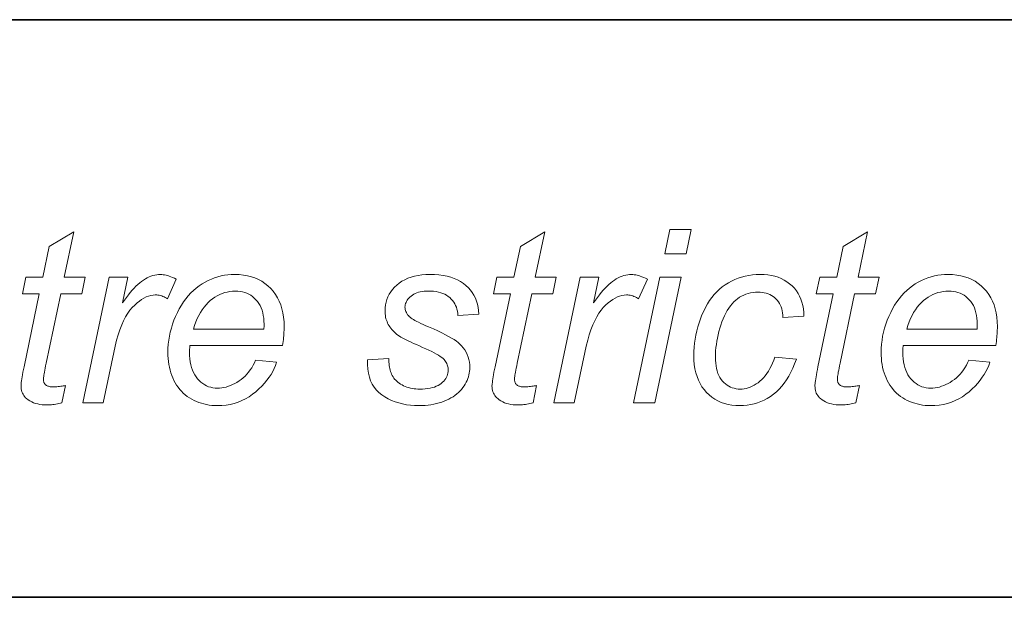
# Model space of a CAD drawing. Extents: x 10 to 410, y 10 to 287.
# Tile 3 of 20: x 293 to 304, y 10 to 17. Entities that reach past the tile are written whole.
import ezdxf

# ---------------------------------------------------------------- set-up
doc = ezdxf.new("R2010")
doc.units = 0

msp = doc.modelspace()

# ---------------------------------------------------------------- linework, layer by layer
at = {"color": 7, "lineweight": 35}
for p, q in [((409.96, 16.669), (269.696, 16.669)), ((365.393, 16.669), (269.696, 16.669)), ((10, 10), (410, 10))]:
    msp.add_line(p, q, dxfattribs=at)
at = {"color": 7, "lineweight": 13}
for points in [[(293.33, 12.446), (293.289, 12.245), (293.271, 12.24), (293.253, 12.236), (293.236, 12.233), (293.219, 12.23), (293.201, 12.227), (293.184, 12.225), (293.167, 12.223), (293.15, 12.222), (293.134, 12.222), (293.117, 12.221), (293.088, 12.222), (293.06, 12.224), (293.034, 12.228), (293.009, 12.233), (292.984, 12.239), (292.962, 12.247), (292.94, 12.257), (292.919, 12.268), (292.9, 12.28), (292.882, 12.294), (292.87, 12.305), (292.859, 12.317), (292.849, 12.33), (292.84, 12.344), (292.833, 12.358), (292.827, 12.373), (292.823, 12.389), (292.819, 12.406), (292.817, 12.424), (292.817, 12.442), (292.817, 12.453), (292.818, 12.466), (292.82, 12.482), (292.822, 12.5), (292.826, 12.521), (292.829, 12.544), (292.834, 12.57), (292.839, 12.598), (292.845, 12.629), (292.852, 12.662), (293.028, 13.504), (292.833, 13.504), (292.873, 13.695), (293.068, 13.695), (293.143, 14.051), (293.425, 14.221), (293.315, 13.695), (293.557, 13.695), (293.517, 13.504), (293.275, 13.504), (293.107, 12.703), (293.101, 12.674), (293.096, 12.647), (293.091, 12.622), (293.087, 12.6), (293.084, 12.581), (293.081, 12.564), (293.079, 12.549), (293.077, 12.537), (293.076, 12.527), (293.076, 12.52), (293.076, 12.512), (293.077, 12.503), (293.078, 12.496), (293.08, 12.488), (293.082, 12.482), (293.085, 12.475), (293.088, 12.469), (293.092, 12.463), (293.096, 12.458), (293.101, 12.453), (293.106, 12.449), (293.112, 12.445), (293.119, 12.441), (293.126, 12.438), (293.134, 12.436), (293.143, 12.434), (293.152, 12.432), (293.162, 12.431), (293.173, 12.43), (293.184, 12.43), (293.2, 12.43), (293.216, 12.431), (293.231, 12.432), (293.246, 12.433), (293.261, 12.434), (293.275, 12.436), (293.29, 12.438), (293.303, 12.441), (293.317, 12.443)], [(298.763, 12.446), (298.723, 12.245), (298.705, 12.24), (298.687, 12.236), (298.67, 12.233), (298.652, 12.23), (298.635, 12.227), (298.618, 12.225), (298.601, 12.223), (298.584, 12.222), (298.567, 12.222), (298.551, 12.221), (298.522, 12.222), (298.494, 12.224), (298.468, 12.228), (298.442, 12.233), (298.418, 12.239), (298.395, 12.247), (298.374, 12.257), (298.353, 12.268), (298.334, 12.28), (298.316, 12.294), (298.304, 12.305), (298.292, 12.317), (298.283, 12.33), (298.274, 12.344), (298.267, 12.358), (298.261, 12.373), (298.256, 12.389), (298.253, 12.406), (298.251, 12.424), (298.25, 12.442), (298.251, 12.453), (298.252, 12.466), (298.254, 12.482), (298.256, 12.5), (298.259, 12.521), (298.263, 12.544), (298.268, 12.57), (298.273, 12.598), (298.279, 12.629), (298.286, 12.662), (298.462, 13.504), (298.267, 13.504), (298.306, 13.695), (298.502, 13.695), (298.577, 14.051), (298.859, 14.221), (298.748, 13.695), (298.991, 13.695), (298.95, 13.504), (298.709, 13.504), (298.541, 12.703), (298.535, 12.674), (298.53, 12.647), (298.525, 12.622), (298.521, 12.6), (298.518, 12.581), (298.515, 12.564), (298.513, 12.549), (298.511, 12.537), (298.51, 12.527), (298.51, 12.52), (298.51, 12.512), (298.511, 12.503), (298.512, 12.496), (298.514, 12.488), (298.516, 12.482), (298.519, 12.475), (298.522, 12.469), (298.526, 12.463), (298.53, 12.458), (298.535, 12.453), (298.54, 12.449), (298.546, 12.445), (298.553, 12.441), (298.56, 12.438), (298.568, 12.436), (298.577, 12.434), (298.586, 12.432), (298.596, 12.431), (298.606, 12.43), (298.617, 12.43), (298.634, 12.43), (298.65, 12.431), (298.665, 12.432), (298.68, 12.433), (298.695, 12.434), (298.709, 12.436), (298.723, 12.438), (298.737, 12.441), (298.75, 12.443)], [(300.244, 13.966), (300.302, 14.246), (300.548, 14.246), (300.489, 13.966)], [(302.488, 12.446), (302.447, 12.245), (302.429, 12.24), (302.412, 12.236), (302.394, 12.233), (302.377, 12.23), (302.36, 12.227), (302.342, 12.225), (302.325, 12.223), (302.309, 12.222), (302.292, 12.222), (302.275, 12.221), (302.246, 12.222), (302.219, 12.224), (302.192, 12.228), (302.167, 12.233), (302.143, 12.239), (302.12, 12.247), (302.098, 12.257), (302.078, 12.268), (302.058, 12.28), (302.04, 12.294), (302.028, 12.305), (302.017, 12.317), (302.007, 12.33), (301.999, 12.344), (301.991, 12.358), (301.985, 12.373), (301.981, 12.389), (301.978, 12.406), (301.976, 12.424), (301.975, 12.442), (301.975, 12.453), (301.976, 12.466), (301.978, 12.482), (301.981, 12.5), (301.984, 12.521), (301.988, 12.544), (301.992, 12.57), (301.998, 12.598), (302.004, 12.629), (302.01, 12.662), (302.186, 13.504), (301.991, 13.504), (302.031, 13.695), (302.226, 13.695), (302.301, 14.051), (302.583, 14.221), (302.473, 13.695), (302.716, 13.695), (302.675, 13.504), (302.433, 13.504), (302.266, 12.703), (302.26, 12.674), (302.254, 12.647), (302.25, 12.622), (302.245, 12.6), (302.242, 12.581), (302.239, 12.564), (302.237, 12.549), (302.235, 12.537), (302.234, 12.527), (302.234, 12.52), (302.234, 12.512), (302.235, 12.503), (302.236, 12.496), (302.238, 12.488), (302.24, 12.482), (302.243, 12.475), (302.246, 12.469), (302.25, 12.463), (302.255, 12.458), (302.259, 12.453), (302.265, 12.449), (302.271, 12.445), (302.277, 12.441), (302.285, 12.438), (302.293, 12.436), (302.301, 12.434), (302.31, 12.432), (302.32, 12.431), (302.331, 12.43), (302.342, 12.43), (302.358, 12.43), (302.374, 12.431), (302.389, 12.432), (302.405, 12.433), (302.419, 12.434), (302.434, 12.436), (302.448, 12.438), (302.462, 12.441), (302.475, 12.443)], [(293.529, 12.246), (293.832, 13.695), (294.05, 13.695), (293.989, 13.399), (294.011, 13.431), (294.033, 13.462), (294.055, 13.492), (294.077, 13.519), (294.099, 13.545), (294.121, 13.569), (294.143, 13.591), (294.164, 13.611), (294.186, 13.63), (294.208, 13.647), (294.229, 13.662), (294.251, 13.676), (294.272, 13.688), (294.294, 13.699), (294.316, 13.707), (294.338, 13.715), (294.36, 13.72), (294.382, 13.724), (294.404, 13.727), (294.426, 13.727), (294.442, 13.727), (294.457, 13.725), (294.474, 13.723), (294.491, 13.719), (294.509, 13.714), (294.527, 13.708), (294.546, 13.701), (294.566, 13.693), (294.587, 13.684), (294.608, 13.674), (294.507, 13.445), (294.494, 13.454), (294.481, 13.462), (294.467, 13.469), (294.454, 13.475), (294.44, 13.48), (294.426, 13.484), (294.411, 13.487), (294.397, 13.49), (294.382, 13.491), (294.366, 13.491), (294.34, 13.49), (294.314, 13.486), (294.288, 13.478), (294.262, 13.468), (294.235, 13.455), (294.208, 13.439), (294.182, 13.421), (294.155, 13.399), (294.128, 13.374), (294.1, 13.347), (294.074, 13.316), (294.048, 13.28), (294.024, 13.239), (294.001, 13.194), (293.979, 13.145), (293.958, 13.09), (293.938, 13.031), (293.92, 12.968), (293.902, 12.9), (293.886, 12.827), (293.763, 12.246)], [(295.523, 12.738), (295.763, 12.714), (295.752, 12.678), (295.737, 12.643), (295.72, 12.608), (295.701, 12.574), (295.678, 12.54), (295.653, 12.506), (295.625, 12.472), (295.595, 12.439), (295.561, 12.407), (295.525, 12.374), (295.487, 12.344), (295.448, 12.316), (295.407, 12.292), (295.365, 12.271), (295.321, 12.253), (295.276, 12.239), (295.23, 12.228), (295.182, 12.22), (295.132, 12.215), (295.081, 12.213), (295.049, 12.214), (295.018, 12.216), (294.987, 12.22), (294.957, 12.225), (294.927, 12.232), (294.898, 12.24), (294.869, 12.25), (294.841, 12.261), (294.813, 12.273), (294.786, 12.288), (294.76, 12.303), (294.735, 12.32), (294.711, 12.338), (294.689, 12.358), (294.668, 12.379), (294.648, 12.401), (294.629, 12.425), (294.612, 12.45), (294.596, 12.476), (294.581, 12.504), (294.568, 12.533), (294.556, 12.562), (294.546, 12.592), (294.536, 12.624), (294.529, 12.656), (294.522, 12.688), (294.517, 12.722), (294.514, 12.756), (294.512, 12.791), (294.511, 12.827), (294.512, 12.874), (294.515, 12.921), (294.521, 12.968), (294.529, 13.015), (294.539, 13.061), (294.551, 13.107), (294.565, 13.152), (294.581, 13.198), (294.6, 13.243), (294.621, 13.288), (294.643, 13.331), (294.667, 13.372), (294.693, 13.411), (294.719, 13.448), (294.747, 13.482), (294.776, 13.514), (294.806, 13.544), (294.838, 13.571), (294.871, 13.596), (294.905, 13.619), (294.941, 13.64), (294.976, 13.658), (295.013, 13.674), (295.05, 13.688), (295.087, 13.7), (295.125, 13.71), (295.164, 13.718), (295.203, 13.723), (295.243, 13.726), (295.283, 13.727), (295.334, 13.726), (295.383, 13.721), (295.429, 13.713), (295.474, 13.702), (295.516, 13.687), (295.557, 13.67), (295.595, 13.649), (295.631, 13.624), (295.665, 13.597), (295.697, 13.567), (295.727, 13.533), (295.753, 13.497), (295.776, 13.459), (295.796, 13.419), (295.813, 13.376), (295.827, 13.331), (295.838, 13.284), (295.846, 13.234), (295.851, 13.182), (295.852, 13.127), (295.852, 13.106), (295.851, 13.084), (295.85, 13.063), (295.849, 13.041), (295.847, 13.019), (295.845, 12.998), (295.843, 12.976), (295.84, 12.953), (295.837, 12.931), (295.833, 12.909), (294.766, 12.909), (294.765, 12.901), (294.764, 12.892), (294.763, 12.884), (294.763, 12.876), (294.762, 12.869), (294.762, 12.861), (294.761, 12.854), (294.761, 12.847), (294.761, 12.839), (294.761, 12.833), (294.762, 12.793), (294.764, 12.755), (294.769, 12.719), (294.776, 12.685), (294.784, 12.653), (294.794, 12.623), (294.807, 12.595), (294.821, 12.569), (294.836, 12.545), (294.854, 12.522), (294.873, 12.502), (294.893, 12.484), (294.914, 12.468), (294.936, 12.454), (294.958, 12.442), (294.981, 12.432), (295.005, 12.425), (295.03, 12.419), (295.056, 12.416), (295.083, 12.415), (295.108, 12.416), (295.133, 12.418), (295.158, 12.423), (295.184, 12.428), (295.209, 12.436), (295.233, 12.445), (295.258, 12.456), (295.283, 12.468), (295.308, 12.482), (295.332, 12.498), (295.356, 12.516), (295.379, 12.535), (295.401, 12.555), (295.422, 12.577), (295.441, 12.6), (295.46, 12.625), (295.478, 12.651), (295.494, 12.679), (295.509, 12.708)], [(296.813, 12.741), (297.06, 12.756), (297.06, 12.735), (297.061, 12.715), (297.062, 12.695), (297.065, 12.676), (297.068, 12.658), (297.071, 12.64), (297.076, 12.623), (297.08, 12.606), (297.086, 12.59), (297.092, 12.575), (297.099, 12.56), (297.108, 12.546), (297.117, 12.532), (297.127, 12.519), (297.139, 12.506), (297.151, 12.494), (297.165, 12.483), (297.18, 12.472), (297.196, 12.462), (297.213, 12.452), (297.231, 12.443), (297.249, 12.435), (297.268, 12.428), (297.288, 12.421), (297.308, 12.416), (297.329, 12.412), (297.351, 12.408), (297.373, 12.406), (297.395, 12.405), (297.418, 12.404), (297.45, 12.405), (297.48, 12.407), (297.509, 12.41), (297.536, 12.415), (297.562, 12.421), (297.585, 12.428), (297.607, 12.436), (297.628, 12.446), (297.647, 12.457), (297.664, 12.47), (297.679, 12.483), (297.693, 12.497), (297.706, 12.511), (297.716, 12.526), (297.725, 12.541), (297.733, 12.557), (297.738, 12.573), (297.742, 12.589), (297.745, 12.606), (297.746, 12.624), (297.745, 12.637), (297.744, 12.649), (297.741, 12.662), (297.738, 12.674), (297.733, 12.686), (297.728, 12.698), (297.722, 12.71), (297.714, 12.722), (297.706, 12.734), (297.697, 12.745), (297.685, 12.757), (297.671, 12.769), (297.653, 12.782), (297.633, 12.795), (297.61, 12.809), (297.584, 12.824), (297.555, 12.838), (297.523, 12.854), (297.488, 12.87), (297.45, 12.886), (297.413, 12.903), (297.378, 12.918), (297.346, 12.932), (297.316, 12.946), (297.29, 12.958), (297.266, 12.969), (297.245, 12.979), (297.228, 12.989), (297.212, 12.997), (297.2, 13.004), (297.182, 13.016), (297.165, 13.028), (297.149, 13.04), (297.134, 13.052), (297.12, 13.065), (297.107, 13.079), (297.094, 13.092), (297.083, 13.107), (297.072, 13.121), (297.062, 13.136), (297.053, 13.151), (297.046, 13.167), (297.039, 13.184), (297.033, 13.2), (297.027, 13.217), (297.023, 13.235), (297.02, 13.253), (297.018, 13.272), (297.016, 13.291), (297.016, 13.31), (297.017, 13.344), (297.021, 13.377), (297.028, 13.409), (297.038, 13.44), (297.05, 13.47), (297.065, 13.499), (297.083, 13.527), (297.103, 13.554), (297.126, 13.58), (297.152, 13.605), (297.181, 13.628), (297.211, 13.649), (297.244, 13.667), (297.279, 13.683), (297.316, 13.697), (297.355, 13.708), (297.397, 13.716), (297.44, 13.723), (297.486, 13.726), (297.534, 13.727), (297.588, 13.726), (297.638, 13.722), (297.686, 13.716), (297.732, 13.707), (297.775, 13.696), (297.815, 13.682), (297.852, 13.666), (297.887, 13.647), (297.92, 13.625), (297.95, 13.601), (297.977, 13.575), (298.001, 13.548), (298.023, 13.518), (298.042, 13.488), (298.058, 13.455), (298.071, 13.421), (298.082, 13.386), (298.09, 13.348), (298.095, 13.31), (298.098, 13.269), (297.856, 13.253), (297.854, 13.278), (297.851, 13.303), (297.846, 13.326), (297.839, 13.349), (297.83, 13.37), (297.82, 13.39), (297.808, 13.409), (297.795, 13.427), (297.78, 13.444), (297.763, 13.46), (297.745, 13.475), (297.726, 13.488), (297.705, 13.499), (297.682, 13.509), (297.658, 13.517), (297.633, 13.524), (297.606, 13.53), (297.577, 13.533), (297.548, 13.536), (297.517, 13.536), (297.491, 13.536), (297.468, 13.534), (297.445, 13.531), (297.423, 13.527), (297.403, 13.522), (297.383, 13.515), (297.365, 13.508), (297.348, 13.499), (297.332, 13.489), (297.317, 13.478), (297.304, 13.466), (297.292, 13.454), (297.281, 13.442), (297.272, 13.429), (297.264, 13.417), (297.258, 13.404), (297.253, 13.391), (297.249, 13.378), (297.247, 13.365), (297.246, 13.351), (297.247, 13.337), (297.249, 13.324), (297.252, 13.312), (297.256, 13.299), (297.262, 13.287), (297.268, 13.275), (297.276, 13.263), (297.286, 13.252), (297.296, 13.241), (297.308, 13.231), (297.317, 13.223), (297.329, 13.215), (297.344, 13.206), (297.361, 13.196), (297.381, 13.186), (297.404, 13.175), (297.429, 13.163), (297.456, 13.15), (297.486, 13.136), (297.519, 13.122), (297.574, 13.098), (297.624, 13.075), (297.671, 13.053), (297.713, 13.032), (297.75, 13.012), (297.784, 12.993), (297.814, 12.975), (297.839, 12.958), (297.86, 12.943), (297.877, 12.928), (297.899, 12.905), (297.919, 12.881), (297.937, 12.856), (297.952, 12.83), (297.965, 12.803), (297.975, 12.774), (297.983, 12.745), (297.989, 12.715), (297.993, 12.684), (297.994, 12.652), (297.993, 12.631), (297.991, 12.61), (297.988, 12.588), (297.983, 12.567), (297.977, 12.546), (297.97, 12.525), (297.962, 12.504), (297.952, 12.483), (297.94, 12.462), (297.928, 12.441), (297.914, 12.421), (297.899, 12.401), (297.882, 12.383), (297.864, 12.365), (297.844, 12.348), (297.823, 12.332), (297.801, 12.316), (297.777, 12.302), (297.752, 12.288), (297.726, 12.275), (297.698, 12.263), (297.67, 12.253), (297.64, 12.244), (297.61, 12.236), (297.578, 12.229), (297.546, 12.223), (297.512, 12.219), (297.478, 12.216), (297.442, 12.214), (297.406, 12.213), (297.357, 12.214), (297.309, 12.218), (297.262, 12.224), (297.217, 12.233), (297.174, 12.244), (297.132, 12.258), (297.091, 12.274), (297.052, 12.293), (297.015, 12.314), (296.979, 12.337), (296.946, 12.364), (296.916, 12.393), (296.89, 12.426), (296.868, 12.462), (296.849, 12.5), (296.835, 12.542), (296.824, 12.587), (296.816, 12.635), (296.813, 12.687)], [(298.963, 12.246), (299.266, 13.695), (299.484, 13.695), (299.422, 13.399), (299.445, 13.431), (299.467, 13.462), (299.489, 13.492), (299.511, 13.519), (299.533, 13.545), (299.555, 13.569), (299.577, 13.591), (299.598, 13.611), (299.62, 13.63), (299.641, 13.647), (299.663, 13.662), (299.684, 13.676), (299.706, 13.688), (299.728, 13.699), (299.75, 13.707), (299.772, 13.715), (299.794, 13.72), (299.816, 13.724), (299.838, 13.727), (299.86, 13.727), (299.875, 13.727), (299.891, 13.725), (299.908, 13.723), (299.925, 13.719), (299.943, 13.714), (299.961, 13.708), (299.98, 13.701), (300, 13.693), (300.021, 13.684), (300.042, 13.674), (299.941, 13.445), (299.928, 13.454), (299.915, 13.462), (299.901, 13.469), (299.888, 13.475), (299.874, 13.48), (299.859, 13.484), (299.845, 13.487), (299.83, 13.49), (299.815, 13.491), (299.8, 13.491), (299.774, 13.49), (299.748, 13.486), (299.722, 13.478), (299.696, 13.468), (299.669, 13.455), (299.642, 13.439), (299.616, 13.421), (299.589, 13.399), (299.561, 13.374), (299.534, 13.347), (299.508, 13.316), (299.482, 13.28), (299.458, 13.239), (299.435, 13.194), (299.413, 13.145), (299.392, 13.09), (299.372, 13.031), (299.354, 12.968), (299.336, 12.9), (299.32, 12.827), (299.197, 12.246)], [(299.884, 12.246), (300.186, 13.695), (300.433, 13.695), (300.13, 12.246)], [(301.514, 12.774), (301.761, 12.748), (301.741, 12.695), (301.72, 12.645), (301.698, 12.598), (301.674, 12.553), (301.648, 12.511), (301.621, 12.473), (301.592, 12.436), (301.562, 12.403), (301.53, 12.373), (301.497, 12.345), (301.462, 12.32), (301.426, 12.297), (301.39, 12.278), (301.352, 12.261), (301.314, 12.246), (301.274, 12.234), (301.234, 12.225), (301.193, 12.218), (301.15, 12.214), (301.107, 12.213), (301.061, 12.215), (301.016, 12.219), (300.974, 12.227), (300.933, 12.238), (300.894, 12.251), (300.856, 12.268), (300.821, 12.288), (300.787, 12.311), (300.755, 12.337), (300.725, 12.366), (300.697, 12.398), (300.672, 12.432), (300.65, 12.469), (300.631, 12.508), (300.615, 12.549), (300.601, 12.593), (300.591, 12.639), (300.584, 12.688), (300.579, 12.739), (300.578, 12.793), (300.579, 12.84), (300.582, 12.888), (300.586, 12.935), (300.593, 12.982), (300.601, 13.028), (300.612, 13.075), (300.624, 13.121), (300.638, 13.168), (300.654, 13.214), (300.672, 13.26), (300.692, 13.304), (300.713, 13.347), (300.736, 13.387), (300.76, 13.425), (300.786, 13.461), (300.814, 13.495), (300.844, 13.527), (300.875, 13.556), (300.907, 13.583), (300.941, 13.608), (300.977, 13.631), (301.014, 13.651), (301.051, 13.669), (301.09, 13.685), (301.129, 13.698), (301.17, 13.708), (301.211, 13.717), (301.254, 13.723), (301.297, 13.726), (301.342, 13.727), (301.388, 13.726), (301.431, 13.722), (301.473, 13.716), (301.513, 13.706), (301.551, 13.695), (301.587, 13.68), (301.621, 13.663), (301.653, 13.643), (301.683, 13.621), (301.712, 13.596), (301.738, 13.569), (301.761, 13.54), (301.781, 13.509), (301.799, 13.477), (301.814, 13.443), (301.826, 13.407), (301.836, 13.37), (301.843, 13.331), (301.847, 13.29), (301.848, 13.247), (301.605, 13.231), (301.604, 13.258), (301.602, 13.284), (301.597, 13.308), (301.592, 13.332), (301.585, 13.354), (301.576, 13.375), (301.566, 13.394), (301.554, 13.413), (301.54, 13.43), (301.525, 13.446), (301.509, 13.461), (301.492, 13.474), (301.474, 13.486), (301.455, 13.496), (301.435, 13.505), (301.413, 13.512), (301.391, 13.517), (301.368, 13.521), (301.344, 13.523), (301.319, 13.524), (301.289, 13.523), (301.261, 13.52), (301.233, 13.516), (301.206, 13.509), (301.18, 13.501), (301.155, 13.49), (301.13, 13.478), (301.106, 13.464), (301.083, 13.448), (301.061, 13.43), (301.04, 13.41), (301.019, 13.389), (301, 13.365), (300.981, 13.339), (300.964, 13.312), (300.947, 13.282), (300.931, 13.251), (300.916, 13.217), (300.903, 13.182), (300.89, 13.144), (300.878, 13.106), (300.867, 13.068), (300.858, 13.031), (300.85, 12.993), (300.843, 12.956), (300.838, 12.919), (300.833, 12.883), (300.83, 12.847), (300.828, 12.811), (300.828, 12.775), (300.828, 12.739), (300.831, 12.705), (300.835, 12.672), (300.841, 12.642), (300.848, 12.613), (300.857, 12.586), (300.868, 12.561), (300.88, 12.538), (300.894, 12.516), (300.909, 12.497), (300.926, 12.479), (300.944, 12.464), (300.962, 12.45), (300.981, 12.438), (301.001, 12.427), (301.021, 12.419), (301.043, 12.413), (301.065, 12.408), (301.088, 12.405), (301.111, 12.404), (301.135, 12.405), (301.159, 12.408), (301.182, 12.412), (301.206, 12.419), (301.229, 12.427), (301.252, 12.437), (301.274, 12.449), (301.297, 12.463), (301.319, 12.478), (301.341, 12.496), (301.363, 12.515), (301.383, 12.536), (301.403, 12.559), (301.422, 12.584), (301.439, 12.611), (301.456, 12.64), (301.472, 12.67), (301.487, 12.703), (301.501, 12.737)], [(303.751, 12.738), (303.991, 12.714), (303.98, 12.678), (303.965, 12.643), (303.948, 12.608), (303.928, 12.574), (303.906, 12.54), (303.881, 12.506), (303.853, 12.472), (303.822, 12.439), (303.789, 12.407), (303.753, 12.374), (303.715, 12.344), (303.676, 12.316), (303.635, 12.292), (303.593, 12.271), (303.549, 12.253), (303.504, 12.239), (303.457, 12.228), (303.409, 12.22), (303.36, 12.215), (303.309, 12.213), (303.277, 12.214), (303.246, 12.216), (303.215, 12.22), (303.185, 12.225), (303.155, 12.232), (303.126, 12.24), (303.097, 12.25), (303.069, 12.261), (303.041, 12.273), (303.014, 12.288), (302.988, 12.303), (302.963, 12.32), (302.939, 12.338), (302.917, 12.358), (302.895, 12.379), (302.876, 12.401), (302.857, 12.425), (302.84, 12.45), (302.824, 12.476), (302.809, 12.504), (302.796, 12.533), (302.784, 12.562), (302.773, 12.592), (302.764, 12.624), (302.756, 12.656), (302.75, 12.688), (302.745, 12.722), (302.742, 12.756), (302.74, 12.791), (302.739, 12.827), (302.74, 12.874), (302.743, 12.921), (302.749, 12.968), (302.756, 13.015), (302.766, 13.061), (302.778, 13.107), (302.793, 13.152), (302.809, 13.198), (302.828, 13.243), (302.849, 13.288), (302.871, 13.331), (302.895, 13.372), (302.92, 13.411), (302.947, 13.448), (302.975, 13.482), (303.004, 13.514), (303.034, 13.544), (303.066, 13.571), (303.099, 13.596), (303.133, 13.619), (303.168, 13.64), (303.204, 13.658), (303.241, 13.674), (303.277, 13.688), (303.315, 13.7), (303.353, 13.71), (303.392, 13.718), (303.431, 13.723), (303.471, 13.726), (303.511, 13.727), (303.562, 13.726), (303.611, 13.721), (303.657, 13.713), (303.702, 13.702), (303.744, 13.687), (303.785, 13.67), (303.823, 13.649), (303.859, 13.624), (303.893, 13.597), (303.925, 13.567), (303.955, 13.533), (303.981, 13.497), (304.004, 13.459), (304.024, 13.419), (304.041, 13.376), (304.055, 13.331), (304.066, 13.284), (304.074, 13.234), (304.078, 13.182), (304.08, 13.127), (304.08, 13.106), (304.079, 13.084), (304.078, 13.063), (304.077, 13.041), (304.075, 13.019), (304.073, 12.998), (304.071, 12.976), (304.068, 12.953), (304.064, 12.931), (304.061, 12.909), (302.994, 12.909), (302.993, 12.901), (302.992, 12.892), (302.991, 12.884), (302.991, 12.876), (302.99, 12.869), (302.989, 12.861), (302.989, 12.854), (302.989, 12.847), (302.989, 12.839), (302.989, 12.833), (302.99, 12.793), (302.992, 12.755), (302.997, 12.719), (303.004, 12.685), (303.012, 12.653), (303.022, 12.623), (303.034, 12.595), (303.048, 12.569), (303.064, 12.545), (303.082, 12.522), (303.101, 12.502), (303.121, 12.484), (303.142, 12.468), (303.163, 12.454), (303.186, 12.442), (303.209, 12.432), (303.233, 12.425), (303.258, 12.419), (303.284, 12.416), (303.311, 12.415), (303.336, 12.416), (303.361, 12.418), (303.386, 12.423), (303.411, 12.428), (303.436, 12.436), (303.461, 12.445), (303.486, 12.456), (303.511, 12.468), (303.536, 12.482), (303.56, 12.498), (303.584, 12.516), (303.607, 12.535), (303.629, 12.555), (303.65, 12.577), (303.669, 12.6), (303.688, 12.625), (303.705, 12.651), (303.722, 12.679), (303.737, 12.708)], [(294.806, 13.097), (295.619, 13.097), (295.619, 13.105), (295.619, 13.112), (295.62, 13.118), (295.62, 13.124), (295.62, 13.13), (295.62, 13.135), (295.62, 13.14), (295.62, 13.144), (295.62, 13.148), (295.62, 13.152), (295.619, 13.188), (295.617, 13.223), (295.612, 13.255), (295.605, 13.286), (295.597, 13.316), (295.587, 13.343), (295.575, 13.369), (295.561, 13.393), (295.545, 13.416), (295.527, 13.436), (295.508, 13.455), (295.488, 13.472), (295.467, 13.487), (295.445, 13.5), (295.421, 13.51), (295.397, 13.519), (295.371, 13.526), (295.345, 13.531), (295.317, 13.534), (295.289, 13.535), (295.257, 13.534), (295.227, 13.531), (295.196, 13.525), (295.167, 13.518), (295.137, 13.508), (295.109, 13.496), (295.081, 13.482), (295.053, 13.465), (295.026, 13.447), (295, 13.426), (294.975, 13.403), (294.951, 13.378), (294.928, 13.351), (294.907, 13.321), (294.886, 13.289), (294.868, 13.255), (294.85, 13.219), (294.834, 13.181), (294.819, 13.14)], [(303.034, 13.097), (303.847, 13.097), (303.847, 13.105), (303.847, 13.112), (303.847, 13.118), (303.848, 13.124), (303.848, 13.13), (303.848, 13.135), (303.848, 13.14), (303.848, 13.144), (303.848, 13.148), (303.848, 13.152), (303.847, 13.188), (303.844, 13.223), (303.84, 13.255), (303.833, 13.286), (303.825, 13.316), (303.815, 13.343), (303.803, 13.369), (303.789, 13.393), (303.773, 13.416), (303.755, 13.436), (303.736, 13.455), (303.716, 13.472), (303.695, 13.487), (303.673, 13.5), (303.649, 13.51), (303.625, 13.519), (303.599, 13.526), (303.573, 13.531), (303.545, 13.534), (303.517, 13.535), (303.485, 13.534), (303.454, 13.531), (303.424, 13.525), (303.394, 13.518), (303.365, 13.508), (303.337, 13.496), (303.309, 13.482), (303.281, 13.465), (303.254, 13.447), (303.228, 13.426), (303.203, 13.403), (303.179, 13.378), (303.156, 13.351), (303.134, 13.321), (303.114, 13.289), (303.095, 13.255), (303.078, 13.219), (303.062, 13.181), (303.047, 13.14)]]:
    msp.add_lwpolyline(points, close=True, dxfattribs=at)

doc.saveas('drawing.dxf')
